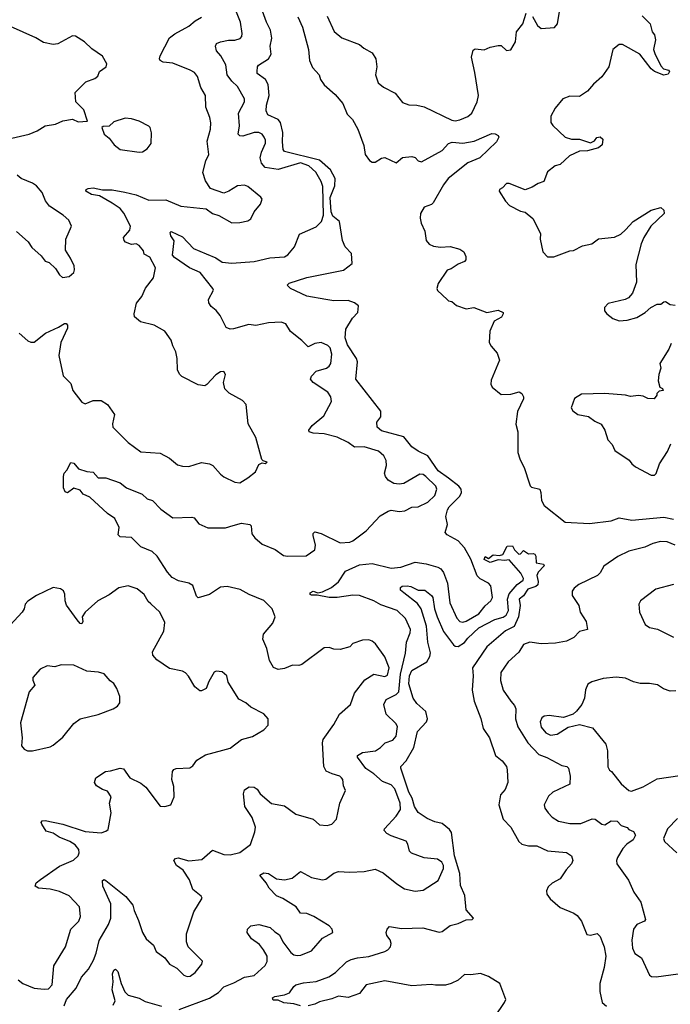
# Model space of a CAD drawing. Extents: x 2293139 to 2515392, y 824115 to 1006937.
# Tile 207 of 256: x 2329085 to 2333165, y 964994 to 971171. Entities that reach past the tile are written whole.
import ezdxf

# ---------------------------------------------------------------- set-up
doc = ezdxf.new("R2010")
doc.units = 0

msp = doc.modelspace()

# ---------------------------------------------------------------- linework, layer by layer
at = {"layer": '0CON10XD'}
for points in [[(2329363.2, 964983.3), (2329379.3, 965025), (2329439.6, 965095), (2329471.5, 965165), (2329515.7, 965214.3), (2329548.3, 965271.7), (2329564.6, 965315), (2329582.5, 965395), (2329642.7, 965495), (2329656.1, 965533.9), (2329656.2, 965625), (2329607.1, 965735), (2329605, 965770), (2329615, 965776), (2329625, 965771.2), (2329750.2, 965670.2), (2329794.4, 965615), (2329801.7, 965581.7), (2329830.2, 965520.2), (2329855, 965444), (2329878.1, 965405), (2329923.1, 965365), (2329940, 965325), (2329995, 965286), (2330025, 965246.2), (2330070.5, 965220.5), (2330115, 965176.2), (2330135, 965168.8), (2330155, 965171.2), (2330185, 965193.8), (2330226.7, 965245), (2330231.2, 965265), (2330140.6, 965355), (2330130.6, 965385), (2330130.9, 965435), (2330176.2, 965575), (2330229.5, 965659.5), (2330222.1, 965672.1), (2330170, 965715), (2330150.5, 965775), (2330110, 965835), (2330068.6, 965865), (2330051.2, 965895), (2330061.7, 965908.3), (2330077.8, 965912.2), (2330144.8, 965894.8), (2330227.8, 965902.2), (2330295, 965961.2), (2330365, 965933.1), (2330405, 965931.5), (2330465, 965946.7), (2330532.9, 965997.1), (2330560, 966075), (2330563.2, 966105), (2330542, 966165), (2330496.5, 966235), (2330489.2, 966315), (2330495, 966340), (2330525, 966358), (2330555, 966356.2), (2330574, 966344), (2330592, 966315), (2330665, 966253.5), (2330745, 966239.4), (2330817.6, 966187.6), (2330925, 966154.5), (2330965, 966120.8), (2331014.1, 966115.9), (2331042.5, 966125), (2331071.2, 966155), (2331092, 966255), (2331128.8, 966335), (2331116.2, 966365), (2331111.2, 966405), (2331103.8, 966415), (2331092.5, 966425), (2331045, 966438.8), (2331007.5, 966457.5), (2330991.8, 966485), (2330984.5, 966635), (2330988.6, 966655), (2331055, 966748.8), (2331091.2, 966815), (2331160, 966875), (2331184.5, 966945), (2331249.5, 967030.5), (2331305, 967064.4), (2331375, 967050.6), (2331392.2, 967057.8), (2331402.7, 967105), (2331375, 967173.8), (2331315.4, 967255.4), (2331295, 967272.5), (2331275, 967281.4), (2331235, 967278.8), (2331175, 967256.7), (2331155, 967236), (2331095, 967220.6), (2331055, 967221.4), (2331025, 967232.5), (2330995, 967229.2), (2330855, 967126), (2330835, 967120), (2330795, 967122.5), (2330745, 967100.8), (2330705, 967094.2), (2330677, 967107), (2330651.7, 967151.7), (2330635.6, 967225), (2330610, 967285), (2330613.3, 967315), (2330672.7, 967385), (2330687.3, 967425), (2330668.5, 967475), (2330615, 967528.2), (2330524.7, 967564.7), (2330466.9, 967596.9), (2330385, 967615.9), (2330345, 967610.5), (2330275, 967565.5), (2330204.4, 967544.4), (2330192.9, 967555), (2330170.5, 967620.5), (2330146.4, 967636.4), (2330081.1, 967651.1), (2330041.2, 967671.2), (2330011.1, 967705), (2329947.8, 967805), (2329915.6, 967835), (2329844.2, 967864.2), (2329785, 967921.8), (2329715.7, 967925.7), (2329701.7, 967938.3), (2329707.8, 967985), (2329681.2, 968041.2), (2329635, 968072.5), (2329525, 968175.4), (2329483.8, 968195), (2329465, 968218.8), (2329425, 968231.2), (2329385, 968202.5), (2329369.3, 968209.3), (2329358.8, 968235), (2329360, 968305), (2329364, 968325), (2329381.2, 968345), (2329405, 968393.3), (2329425, 968388.8), (2329453, 968353), (2329505, 968336.7), (2329545, 968333.3), (2329577.4, 968297.4), (2329625, 968297.5), (2329715, 968264.4), (2329755, 968234.4), (2329853.8, 968195), (2329884.5, 968164.5), (2329917.1, 968155), (2329970.4, 968100.4), (2330045, 968045.6), (2330165, 968050.8), (2330178.8, 968045), (2330208.3, 968008.3), (2330265, 967982.2), (2330375, 967983.6), (2330422.8, 967997.2), (2330475, 968012), (2330527.5, 968005), (2330536.2, 967995), (2330540.8, 967945), (2330559.3, 967919.3), (2330605, 967881.4), (2330686.9, 967846.9), (2330738.9, 967808.9), (2330765, 967804.5), (2330881.7, 967808.3), (2330935.7, 967845), (2330939.1, 967875), (2330924.5, 967935.5), (2330925, 967946.7), (2330935, 967957.5), (2330975, 967947.8), (2331095, 967889.6), (2331155, 967892.9), (2331175, 967901.4), (2331258, 967965), (2331345, 968059.2), (2331395, 968088), (2331415, 968094.2), (2331465, 968085.8), (2331501.2, 968088.8), (2331545, 968112), (2331585, 968115.8), (2331645, 968143.3), (2331688.1, 968185), (2331700.6, 968225), (2331695.4, 968245.4), (2331632.5, 968305), (2331615, 968318.1), (2331595, 968320), (2331495, 968261.9), (2331465, 968256.7), (2331431.8, 968261.8), (2331395, 968282.5), (2331378.1, 968305), (2331373.3, 968325), (2331385.4, 968375), (2331382.5, 968405), (2331367.8, 968435), (2331336.2, 968465), (2331245, 968490.5), (2331185, 968490), (2331145, 968517.8), (2331075, 968552.5), (2330995, 968573.5), (2330926.2, 968576.2), (2330900, 968585), (2330897.5, 968595), (2330920, 968625), (2330992.9, 968685), (2331040, 968775), (2331035.5, 968805.5), (2331017.5, 968835), (2330926.2, 968895), (2330908, 968915), (2330914, 968935), (2330945, 968965.7), (2331008, 968985), (2331025, 968997.1), (2331036.4, 969015), (2331041.7, 969071.7), (2331031.7, 969111.7), (2331017, 969127), (2330975, 969146), (2330935, 969138.9), (2330895, 969118.1), (2330855, 969159.2), (2330784, 969215), (2330753.2, 969263.2), (2330724.4, 969274.4), (2330645, 969269.4), (2330565, 969252.5), (2330522.3, 969257.7), (2330425, 969230.8), (2330405, 969230), (2330380, 969240), (2330342, 969315), (2330316.9, 969346.9), (2330285, 969372.5), (2330270.8, 969395), (2330268.8, 969415), (2330300.8, 969475), (2330297.1, 969485), (2330216.1, 969585), (2330149.1, 969615), (2330055, 969678.1), (2330043.9, 969693.9), (2330052.7, 969782.7), (2330033.3, 969815), (2330028.8, 969835), (2330035, 969841.2), (2330105, 969809.2), (2330174.2, 969735), (2330255, 969701.4), (2330315, 969676.4), (2330355, 969648.9), (2330416.3, 969643.7), (2330555, 969654.4), (2330653, 969677), (2330745, 969683.8), (2330765.6, 969695), (2330808.1, 969745), (2330840, 969825), (2330945, 969872), (2330977.5, 969905), (2330990.6, 969945), (2330985.2, 970125), (2330976.3, 970156.3), (2330942.7, 970215), (2330898, 970255), (2330845, 970273.8), (2330705, 970230.6), (2330625, 970244.7), (2330600.8, 970270.8), (2330592.7, 970305), (2330600.4, 970339.6), (2330625.5, 970395.5), (2330626.2, 970415), (2330618.5, 970435), (2330605, 970451.9), (2330585, 970463.5), (2330555, 970463.2), (2330485, 970440.4), (2330465, 970441.9), (2330455, 970452), (2330463.2, 970505), (2330456.2, 970585), (2330495.6, 970655), (2330495.6, 970675), (2330451.7, 970751.7), (2330415, 970785.5), (2330386.5, 970825), (2330376.9, 970886.9), (2330347.1, 970945), (2330319.4, 970975), (2330312, 971005), (2330319.2, 971020.8), (2330345, 971031.1), (2330395, 971042.2), (2330435, 971042.2), (2330467.2, 971052.8), (2330478, 971065), (2330480.8, 971085), (2330470.4, 971155), (2330420.8, 971275)], [(2330085, 964961.8), (2330275, 965032), (2330332.6, 965067.4), (2330365, 965102.9), (2330428.5, 965128.5), (2330495, 965164), (2330555, 965173.5), (2330623.7, 965236.3), (2330637.6, 965262.4), (2330636.6, 965296.6), (2330614.6, 965334.6), (2330589.1, 965369.1), (2330538.8, 965405), (2330512.5, 965445), (2330513.3, 965465), (2330534.1, 965485.9), (2330585, 965494.2), (2330656.2, 965475), (2330685, 965447.5), (2330715, 965430), (2330735.5, 965385), (2330785, 965319.2), (2330803.8, 965305), (2330825, 965300), (2330848, 965302), (2330915, 965329.2), (2330985, 965409.2), (2331048, 965445), (2331044.3, 965465), (2331025, 965485.4), (2330930.6, 965545), (2330885, 965564.2), (2330845, 965566.5), (2330818.2, 965605), (2330735, 965658.5), (2330695, 965674), (2330648.6, 965721.4), (2330631.3, 965755), (2330590, 965805), (2330615, 965818.2), (2330645, 965814), (2330695, 965780), (2330745, 965775.7), (2330794.6, 965785.4), (2330845, 965827.5), (2330915, 965789.2), (2330984.5, 965774.5), (2331005, 965778.1), (2331055, 965815.6), (2331083.4, 965826.6), (2331155, 965822.9), (2331245, 965827.8), (2331315, 965841.5), (2331365, 965819.4), (2331449.2, 965749.2), (2331498.9, 965718.9), (2331565, 965704.6), (2331615, 965709.5), (2331709.4, 965770.6), (2331742, 965845), (2331742.7, 965865), (2331732.7, 965885), (2331705, 965904.6), (2331622.4, 965912.4), (2331542, 965942), (2331530, 965955), (2331518.8, 965998.8), (2331507.8, 966017.8), (2331415, 966050.5), (2331388, 966065), (2331370, 966085), (2331372, 966095), (2331446.3, 966173.7), (2331472.2, 966215), (2331471.4, 966255), (2331438.2, 966345), (2331415, 966370.4), (2331360.7, 966390.8), (2331305, 966439.6), (2331255, 966472.7), (2331204.3, 966545), (2331204.2, 966555), (2331235, 966574.4), (2331316, 966585), (2331348.6, 966605), (2331376.8, 966633.2), (2331425, 966650), (2331446.7, 966675), (2331455, 966736.7), (2331444.2, 966755), (2331383.4, 966813.4), (2331369.1, 966875), (2331383.2, 966906.8), (2331445, 966936.8), (2331461.9, 966955), (2331472.8, 967065), (2331503.6, 967196.4), (2331510.6, 967265), (2331534.4, 967325), (2331535.4, 967345), (2331504.8, 967414.8), (2331451.9, 967465), (2331349.3, 967499.3), (2331305, 967525.9), (2331215, 967559.4), (2331175, 967560.9), (2331075, 967546.2), (2331025, 967545.6), (2330951.2, 967561.2), (2330915, 967560.8), (2330906.7, 967565), (2330906.7, 967575), (2330925, 967585.8), (2330955, 967576.2), (2330985, 967581.9), (2331040.9, 967609.1), (2331084.5, 967645), (2331128.5, 967711.5), (2331215, 967750.8), (2331295, 967760), (2331415, 967729.2), (2331475, 967735.4), (2331565, 967768.1), (2331635, 967756.5), (2331706.9, 967736.9), (2331725.7, 967725), (2331742.6, 967702.6), (2331768.5, 967635), (2331783.1, 967513.1), (2331826.4, 967416.4), (2331845, 967395.5), (2331865, 967392.1), (2331885, 967397.9), (2331965, 967443.5), (2332005, 967494.7), (2332038.9, 967525), (2332050.3, 967545), (2332039.8, 967619.8), (2332025.4, 967635.4), (2331973.2, 967663.2), (2331955, 967681.4), (2331915, 967787.1), (2331875, 967856.7), (2331835, 967901.6), (2331765, 967938.4), (2331753.6, 967953.6), (2331767.4, 968005), (2331757.6, 968055), (2331767.4, 968095), (2331779.3, 968115), (2331845, 968181.3), (2331856.5, 968205), (2331852.8, 968225), (2331839.8, 968245), (2331775.2, 968295), (2331709.7, 968339.7), (2331645, 968435.3), (2331584.7, 968464.7), (2331545, 968491.8), (2331495, 968554.6), (2331355, 968592.5), (2331326.4, 968615), (2331325.5, 968645), (2331349.9, 968680.1), (2331348.8, 968715), (2331192.7, 968915), (2331203, 969025), (2331196.4, 969045), (2331140.6, 969130.6), (2331126.4, 969175), (2331130.8, 969229.2), (2331172.1, 969297.9), (2331205.9, 969335), (2331208.8, 969375), (2331185, 969394.6), (2331145, 969409.1), (2331055, 969407.7), (2331004.4, 969415.6), (2330885, 969435.6), (2330782.5, 969485), (2330763.3, 969505), (2330775, 969518), (2330885, 969554.3), (2331115, 969600), (2331169.5, 969640.5), (2331165.2, 969705), (2331126.6, 969746.6), (2331110.3, 969785), (2331091.4, 969905), (2331048.3, 969938.3), (2331038, 969965), (2331032.2, 970055), (2331061, 970129), (2331063, 970175), (2331035, 970228.1), (2330965, 970288.9), (2330744.7, 970344.7), (2330737, 970357), (2330732.1, 970405), (2330735.8, 970464.2), (2330721.1, 970525), (2330705, 970545.3), (2330641.9, 970575), (2330630, 970600), (2330631.8, 970635), (2330649.5, 970695), (2330644.2, 970765), (2330626.7, 970796.7), (2330575, 970833.8), (2330574, 970845), (2330576, 970875), (2330582.5, 970885), (2330645, 970924.5), (2330661.3, 970955), (2330656, 971005), (2330666.9, 971055), (2330657.3, 971105), (2330632.5, 971155), (2330582.3, 971295)], [(2330372, 968855), (2330364, 968895), (2330376.2, 968945), (2330365, 968963.3), (2330345, 968961.2), (2330315, 968943.3), (2330258.7, 968881.3), (2330245, 968874), (2330205, 968880), (2330102.7, 968932.7), (2330087.4, 968947.4), (2330074.5, 968974.5), (2330072.9, 969045), (2330065, 969086.7), (2330044.2, 969125), (2330035, 969160), (2329995, 969216.7), (2329927.5, 969255), (2329842.5, 969275), (2329805, 969307.5), (2329802, 969325), (2329818.3, 969391.7), (2329851.1, 969435), (2329873.8, 969486.2), (2329925, 969552.5), (2329936, 969615), (2329900.7, 969680.7), (2329865, 969700), (2329860.7, 969720.7), (2329833.3, 969755), (2329815, 969764), (2329785, 969761.4), (2329747.5, 969775), (2329740, 969785), (2329736.2, 969805), (2329775, 969851.2), (2329780, 969875), (2329737.4, 969957.4), (2329715, 969987.5), (2329665, 970020.7), (2329585, 970066.1), (2329535, 970073.8), (2329498.8, 970095), (2329502.5, 970105), (2329515, 970111.9), (2329545, 970116.4), (2329605, 970103.5), (2329665, 970102.7), (2329745, 970089.6), (2329815, 970072.7), (2329895, 970039.6), (2330000.9, 970040.9), (2330095, 970000.9), (2330254.2, 969984.2), (2330293.3, 969955), (2330332.9, 969942.9), (2330415, 969897.5), (2330465, 969899.2), (2330515, 969910), (2330535, 969921.2), (2330556.2, 969965), (2330595.7, 970014.3), (2330606.2, 970045), (2330597.7, 970057.7), (2330515, 970124), (2330495, 970132.5), (2330451.3, 970128.7), (2330395.6, 970094.4), (2330365, 970082), (2330281.5, 970111.5), (2330250.9, 970160.9), (2330232.4, 970212.4), (2330251.4, 970285), (2330271.4, 970325), (2330261.3, 970408.7), (2330282.2, 970485), (2330284.4, 970524.4), (2330278.3, 970558.3), (2330252.4, 970622.4), (2330249.4, 970695), (2330220.8, 970745), (2330200, 970815), (2330180.3, 970840.3), (2330153.3, 970855), (2330045, 970897.8), (2329984.2, 970904.2), (2329966.7, 970915), (2329962, 970925), (2329966.7, 970945), (2330025, 971057.1), (2330057.1, 971082.9), (2330145, 971131.1), (2330185, 971164.3), (2330225, 971187.5)], [(2330828.7, 971188.7), (2330858.6, 971125), (2330895.5, 970985), (2330902.5, 970915), (2330920.2, 970870.2), (2330963.8, 970825), (2330971.4, 970795), (2330995, 970762), (2331062.7, 970702.7), (2331111.2, 970645), (2331139.1, 970579.1), (2331172, 970545), (2331205, 970483.3), (2331242.7, 970382.7), (2331251.2, 970325), (2331278.3, 970288.3), (2331295, 970277.3), (2331315, 970276.5), (2331355, 970302), (2331375.7, 970305.7), (2331445, 970273.8), (2331485, 970306.7), (2331545, 970313.3), (2331565, 970306.7), (2331583.3, 970285), (2331605, 970278.9), (2331735, 970350), (2331775, 970393.5), (2331797.4, 970402.6), (2331865, 970396.1), (2331935, 970408.8), (2332046, 970456), (2332065.9, 970455.9), (2332086.7, 970445), (2332090, 970435), (2332075, 970404.2), (2331970.5, 970305), (2331896.1, 970273.9), (2331772.9, 970175), (2331742.5, 970135), (2331677.9, 970022.1), (2331667.5, 970012.5), (2331622.5, 969995), (2331598.6, 969955), (2331595.8, 969925.8), (2331602, 969895), (2331626.2, 969845), (2331633.8, 969785), (2331652.3, 969762.3), (2331679.3, 969749.3), (2331725, 969743.3), (2331785, 969748), (2331845, 969731.2), (2331871.2, 969715), (2331883.8, 969685), (2331883.3, 969665), (2331875, 969653.3), (2331835, 969637.5), (2331791.7, 969608.3), (2331765, 969600), (2331710, 969515), (2331701.2, 969485), (2331705, 969472.5), (2331766.4, 969416.4), (2331775, 969407.5), (2331795, 969402.5), (2331825, 969377.5), (2331885, 969356.2), (2331933.6, 969366.4), (2332015, 969334), (2332085, 969349.5), (2332116.2, 969335), (2332118, 969325), (2332106.2, 969303.8), (2332059.7, 969280.3), (2332033.1, 969216.9), (2332030, 969145), (2332041.8, 969121.8), (2332079.7, 969079.7), (2332093.8, 969035), (2332041.3, 968908.7), (2332040, 968885), (2332047.5, 968865), (2332105, 968820), (2332165, 968820.9), (2332216.9, 968836.9), (2332235, 968826.2), (2332244, 968805), (2332245, 968792.5), (2332208, 968712), (2332196.8, 968633.2), (2332208.9, 968585), (2332210, 968455), (2332220.9, 968415), (2332250.9, 968355), (2332279.2, 968265), (2332285.9, 968245.9), (2332295, 968238.8), (2332346.2, 968225), (2332354.2, 968205), (2332358, 968155), (2332375, 968123.8), (2332505, 968018.9), (2332659.1, 968010.9), (2332795, 968027.1), (2332845, 968045.4), (2332925, 968031.1), (2333125, 968049.4), (2333185, 968037.1)], [(2331012.4, 971192.4), (2331057, 971097), (2331105, 971057.1), (2331216.2, 971015), (2331242.4, 970992.4), (2331295, 970962.5), (2331318, 970925), (2331324.2, 970875), (2331315.8, 970825), (2331334, 970775), (2331367.4, 970747.4), (2331439.3, 970709.3), (2331485, 970652), (2331525, 970637.5), (2331575.8, 970635.8), (2331622.5, 970625), (2331795, 970541.1), (2331815, 970537.5), (2331845, 970543.5), (2331895, 970564.4), (2331920, 970585), (2331953.1, 970655), (2331963.3, 970695), (2331940.4, 970840.4), (2331918.6, 970935), (2331929.3, 970980.7), (2331941.2, 970988.8), (2331997.7, 970982.3), (2332035, 970998.8), (2332085, 971010), (2332105, 971008.8), (2332138.3, 970978.3), (2332165, 970981.2), (2332195, 971032.5), (2332200.6, 971095), (2332240.8, 971145), (2332261.7, 971211.7)], [(2332988.8, 971195), (2333038.9, 971145), (2333052.5, 971095), (2333067.1, 971075), (2333073.1, 971045), (2333060.6, 970985), (2333068.7, 970958.7), (2333105, 970882), (2333123.7, 970863.7), (2333154, 970854), (2333161.2, 970845), (2333151.3, 970828.7), (2333125, 970823.8), (2333066, 970845), (2333045, 970862.5), (2332975, 970955.7), (2332865, 971016), (2332845, 971015.8), (2332805.8, 970984.2), (2332779.5, 970875), (2332735, 970811.5), (2332683.4, 970766.6), (2332646.8, 970723.2), (2332595, 970688.9), (2332535, 970690.5), (2332491.2, 970675), (2332442.9, 970615), (2332416, 970565), (2332416.2, 970526.2), (2332427.7, 970507.7), (2332506.7, 970435), (2332545, 970421.4), (2332595, 970421.2), (2332665, 970397.5), (2332689.3, 970410.7), (2332705, 970432.5), (2332726.4, 970436.4), (2332741.7, 970421.7), (2332737.5, 970385), (2332715, 970366.2), (2332645, 970349.2), (2332595, 970346.9), (2332533.6, 970316.4), (2332475, 970263.3), (2332442.5, 970255), (2332395, 970216.7), (2332372.5, 970155), (2332336.4, 970143.6), (2332300, 970120), (2332254.1, 970104.1), (2332155, 970142.5), (2332137, 970143), (2332113.8, 970116.2), (2332094.3, 970105.7), (2332091.2, 970095), (2332131.7, 970031.7), (2332157.5, 970005), (2332225, 969970), (2332255, 969963.3), (2332304.1, 969924.1), (2332350.5, 969830.5), (2332350, 969795), (2332366.2, 969715), (2332395, 969683.8), (2332435, 969684.2), (2332535, 969721.2), (2332557.3, 969722.7), (2332615, 969751.4), (2332673.3, 969765), (2332715, 969796.2), (2332815, 969807.5), (2332855, 969825.8), (2332885, 969852), (2332932.5, 969905), (2333044.5, 969975.5), (2333105, 969993.3), (2333123.8, 969975), (2333126.2, 969955), (2333044.3, 969875), (2332998.6, 969805), (2332981.9, 969765), (2332948.9, 969635), (2332953.1, 969525), (2332928.6, 969455), (2332903.4, 969426.6), (2332883.3, 969415), (2332775, 969391.2), (2332753.3, 969365), (2332752.5, 969345), (2332767.5, 969325), (2332805, 969296.7), (2332845, 969282), (2332895, 969286.2), (2332955, 969302), (2333006.8, 969333.2), (2333043.9, 969366.1), (2333083.6, 969386.4), (2333105, 969386.7), (2333125, 969400), (2333135, 969402.5), (2333165, 969383.3), (2333195, 969380)], [(2332301.7, 971191.7), (2332332, 971135), (2332355, 971116.7), (2332438.6, 971121.4), (2332457.1, 971145), (2332472.5, 971235)], [(2329035, 970428), (2329145, 970453.1), (2329195, 970474.3), (2329245, 970506), (2329310, 970515), (2329355, 970536.7), (2329415, 970546.2), (2329450.5, 970530.5), (2329510, 970535), (2329486.7, 970605), (2329437.5, 970655), (2329432.5, 970715), (2329499.5, 970780.5), (2329555, 970801.2), (2329573.9, 970816.1), (2329586.2, 970845), (2329626.2, 970875), (2329631.2, 970895), (2329605, 970942.5), (2329537.7, 970987.7), (2329491.3, 971031.3), (2329435, 971066.7), (2329415, 971068.8), (2329325, 971020), (2329295, 971016), (2329235, 971028.1), (2329185, 971058), (2329027.7, 971127.7)], [(2329835, 970340), (2329855, 970342.5), (2329885, 970360), (2329910, 970395), (2329911.7, 970461.7), (2329902.5, 970495), (2329895, 970502.5), (2329834.1, 970534.1), (2329785, 970549.2), (2329746.4, 970553.6), (2329675, 970530), (2329645, 970503.3), (2329608.3, 970501.7), (2329600, 970495), (2329615, 970452.5), (2329645, 970427.5), (2329676.7, 970385), (2329715, 970357.5), (2329835, 970340)], [(2329065, 969841.2), (2329137.6, 969777.6), (2329160.9, 969740.9), (2329219.7, 969689.7), (2329245, 969656.7), (2329268.6, 969648.6), (2329310, 969610), (2329335, 969570), (2329354.2, 969554.2), (2329395, 969560), (2329423.3, 969585), (2329427.7, 969602.3), (2329425.8, 969625.8), (2329403.8, 969675), (2329372.5, 969725), (2329373.8, 969795), (2329408.8, 969875), (2329393.4, 969913.4), (2329357.1, 969945), (2329271.8, 970001.8), (2329246.9, 970035), (2329225, 970086.2), (2329189.7, 970129.7), (2329165.4, 970145.4), (2329093.9, 970173.9), (2329069.2, 970195)], [(2329082.2, 969205), (2329135, 969155.7), (2329155, 969147.5), (2329175, 969147.5), (2329246, 969205), (2329327.9, 969242.1), (2329365, 969266), (2329376.2, 969265), (2329384.1, 969254.1), (2329384.2, 969235), (2329341.8, 969145), (2329331.1, 969065), (2329357.3, 968937.3), (2329405, 968889.2), (2329418.1, 968845), (2329475, 968771.2), (2329495, 968761.2), (2329545, 968782.9), (2329595, 968781.1), (2329635, 968755.8), (2329680, 968695), (2329666.1, 968636.1), (2329668.8, 968615), (2329765, 968519.2), (2329845, 968459.2), (2329965, 968451.2), (2330025, 968420), (2330075, 968378.6), (2330105, 968370), (2330145, 968367.5), (2330225, 968392.5), (2330275, 968384), (2330296.7, 968375), (2330345, 968318.8), (2330365, 968303.8), (2330435, 968270), (2330465, 968266.2), (2330515, 968296.2), (2330563.3, 968335), (2330585, 968380), (2330605, 968390), (2330625, 968387.5), (2330636, 968395), (2330612.5, 968402.5), (2330602.5, 968412.5), (2330565, 968550), (2330517.1, 968635), (2330505, 968757.5), (2330482.5, 968782.5), (2330397.6, 968827.6), (2330372, 968855)], [(2333170.7, 969139.3), (2333156.2, 969105), (2333100, 969015), (2333106.7, 968985), (2333093.3, 968945), (2333090, 968905), (2333100, 968865), (2333116.4, 968856.4), (2333120, 968845), (2333095, 968840), (2333080, 968825), (2333080, 968815), (2333065, 968792.5), (2333025, 968793.8), (2332995, 968808.8), (2332965, 968813.8), (2332915, 968807.5), (2332885, 968815.8), (2332755, 968826.2), (2332609.3, 968820.7), (2332563.8, 968795), (2332543.8, 968735), (2332555, 968717.5), (2332585, 968693.8), (2332651.7, 968681.7), (2332691.7, 968651.7), (2332732.4, 968632.4), (2332755, 968596.7), (2332774.2, 968535), (2332801.2, 968505), (2332818.3, 968468.3), (2332907.3, 968407.3), (2332924, 968384), (2332946.4, 968366.4), (2333045, 968313.3), (2333067, 968313), (2333077, 968323), (2333097.1, 968385), (2333147.4, 968462.6), (2333169.5, 968510.5)], [(2332095, 967809.2), (2332115.8, 967815), (2332141.7, 967868.3), (2332175, 967870), (2332187.5, 967845), (2332215, 967817.5), (2332225, 967820), (2332245, 967840), (2332275, 967820), (2332305, 967822.5), (2332315, 967817.5), (2332322.5, 967805), (2332324, 967764), (2332370, 967755), (2332373.3, 967745), (2332336.7, 967705), (2332327.5, 967685), (2332335.9, 967645.9), (2332333.8, 967625), (2332322.5, 967615), (2332271.2, 967598.8), (2332245, 967556.7), (2332217.5, 967535), (2332224.2, 967495), (2332213.6, 967425), (2332185.3, 967365), (2332132.4, 967337.6), (2332014.1, 967235.9), (2331924.6, 967105), (2331928.8, 967055), (2331923.2, 966965), (2331934.7, 966894.7), (2331976.7, 966786.7), (2331992.7, 966725), (2332032.2, 966665), (2332070, 966555), (2332110.3, 966520.3), (2332137.5, 966485), (2332142.5, 966465), (2332145.8, 966385), (2332128.7, 966341.3), (2332101.3, 966308.7), (2332090.5, 966245), (2332116.9, 966155), (2332165, 966104.2), (2332215, 966015.8), (2332235, 965997.8), (2332275, 965987.1), (2332327.4, 965987.4), (2332395, 965956.5), (2332514.3, 965945.7), (2332546.7, 965925), (2332554, 965895), (2332545.8, 965875), (2332512.4, 965837.6), (2332475, 965780), (2332425, 965754.5), (2332399.5, 965730.5), (2332388.2, 965705), (2332391.2, 965685), (2332411.5, 965655), (2332475, 965601.8), (2332560, 965565), (2332580.5, 965550.5), (2332607.8, 965515), (2332641.7, 965431.7), (2332665, 965427.5), (2332707.7, 965437.7), (2332725, 965420), (2332738.8, 965385), (2332751.4, 965355), (2332760, 965295), (2332749.6, 965225), (2332722.7, 965125), (2332723.5, 965075), (2332737.5, 965005), (2332765, 964981.9)], [(2333195, 967874.5), (2333145.3, 967895.3), (2333103.6, 967896.4), (2333055, 967884.4), (2333005, 967862.2), (2332905, 967836.9), (2332837.2, 967802.8), (2332747.9, 967742.1), (2332725, 967701.2), (2332708.8, 967685), (2332592.6, 967627.4), (2332562, 967605), (2332550, 967585), (2332549.5, 967559.5), (2332592.5, 967495), (2332600, 967455), (2332636.7, 967395), (2332646.7, 967345), (2332595, 967333.3), (2332561.2, 967295), (2332515, 967271.1), (2332445, 967258.9), (2332355, 967255.6), (2332285, 967265.7), (2332245, 967252), (2332215, 967202), (2332147.5, 967142.5), (2332102.9, 967075), (2332100, 967025), (2332117.8, 966965), (2332165.8, 966895), (2332188.1, 966868.1), (2332196.9, 966846.9), (2332194.6, 966785), (2332208.5, 966735), (2332270.9, 966635), (2332341.3, 966561.3), (2332391.7, 966541.7), (2332485, 966492), (2332515.6, 966485.6), (2332526.2, 966475), (2332537.5, 966425), (2332535.6, 966375), (2332428.8, 966325), (2332400.9, 966299.1), (2332374.2, 966245), (2332379.2, 966225), (2332400, 966195), (2332425, 966168.1), (2332465, 966142.9), (2332535, 966129.1), (2332605, 966128.1), (2332675, 966158.1), (2332695, 966154.4), (2332735, 966124.4), (2332755, 966119.5), (2332795, 966144.5), (2332832.7, 966142.7), (2332858, 966115), (2332893.8, 966103.8), (2332905, 966091.2), (2332935, 966077.5), (2332947.1, 966055), (2332932, 966025), (2332892.2, 965997.8), (2332868.4, 965971.6), (2332834.4, 965915), (2332828.6, 965895), (2332830.8, 965875), (2332903.5, 965773.5), (2332937.4, 965697.4), (2332981.5, 965635), (2333010.8, 965525), (2333004.4, 965515.6), (2332955.8, 965495), (2332933.9, 965466.1), (2332923.7, 965396.3), (2332928.1, 965345), (2332943.5, 965313.5), (2332985, 965286.2), (2333035, 965176.7), (2333048.3, 965168.3), (2333075.7, 965165.7), (2333215.5, 965185.5)], [(2330845, 964984.7), (2330805, 964997.8), (2330742.2, 965002.2), (2330705, 965020), (2330675, 965020), (2330671.2, 965035), (2330685, 965043.3), (2330745, 965052.5), (2330777.5, 965065), (2330803.8, 965105), (2330816.7, 965115), (2330865, 965128.2), (2330943.6, 965136.4), (2331023.1, 965166.9), (2331065, 965194.4), (2331135, 965260.8), (2331163.3, 965275), (2331204.5, 965284.5), (2331275, 965293.9), (2331375.9, 965324.1), (2331394.6, 965335.4), (2331410, 965355), (2331414, 965375), (2331407.9, 965397.9), (2331388, 965425), (2331383.8, 965445), (2331388.8, 965465), (2331405, 965482), (2331478.7, 965468.7), (2331612.8, 965472.8), (2331715, 965445.7), (2331735, 965450.8), (2331785, 965488.6), (2331835, 965501.4), (2331885, 965524), (2331923.3, 965526.7), (2331930, 965535), (2331885.8, 965585.8), (2331876.6, 965676.6), (2331848.5, 965738.5), (2331845.8, 965815), (2331812, 965925), (2331792.2, 966072.2), (2331779.9, 966089.9), (2331735, 966128.2), (2331688.6, 966138.6), (2331639.9, 966159.9), (2331585, 966197.7), (2331560.6, 966235), (2331547.3, 966287.3), (2331525, 966325.5), (2331474.7, 966475), (2331476.2, 966485), (2331509, 966521), (2331556.7, 966605), (2331579, 966705), (2331635.3, 966765), (2331643.1, 966785), (2331631.3, 966831.3), (2331575, 966881.5), (2331552, 966915), (2331525.2, 967005), (2331528.8, 967055), (2331545, 967087.2), (2331637.6, 967142.4), (2331657.8, 967175), (2331662, 967198), (2331645, 967266.2), (2331636.2, 967366.2), (2331602.5, 967475), (2331578.9, 967508.9), (2331495, 967575.6), (2331472.4, 967592.4), (2331472.3, 967607.7), (2331483.3, 967616.7), (2331515, 967619.6), (2331538, 967615), (2331585, 967591.4), (2331625, 967591.9), (2331667.6, 967557.6), (2331676, 967545), (2331685.7, 967475.7), (2331702.2, 967425), (2331742.7, 967332.7), (2331805, 967248.6), (2331815, 967240), (2331835, 967238.6), (2331875, 967264.6), (2331895, 967291.1), (2331964.6, 967355), (2332065, 967408), (2332117.9, 967422.1), (2332135, 967434.3), (2332150.3, 967465), (2332144.1, 967535), (2332155, 967569.5), (2332205, 967627.1), (2332243.1, 967655), (2332244.4, 967665), (2332228.2, 967698.2), (2332155, 967782.5), (2332125, 967778.2), (2332085, 967781.9), (2332035, 967765.8), (2331997.5, 967785), (2332005, 967802.5), (2332025, 967791.2), (2332055, 967813.1), (2332095, 967809.2)], [(2329075, 965147.5), (2329105, 965124.4), (2329175, 965096), (2329238.3, 965088.3), (2329265, 965090.8), (2329289.2, 965115), (2329299.2, 965235), (2329371.4, 965355), (2329405.8, 965465), (2329455.7, 965515), (2329465.7, 965545), (2329459.2, 965605), (2329394, 965675), (2329335, 965702.1), (2329275, 965716.2), (2329203.1, 965723.1), (2329182, 965735), (2329188.6, 965755), (2329215, 965777.8), (2329335, 965860.5), (2329422.4, 965897.6), (2329451.1, 965925), (2329457.5, 965945), (2329455.4, 965965), (2329431.8, 965995), (2329398.9, 966015), (2329332, 966042), (2329295, 966067.1), (2329250.5, 966080.5), (2329222.9, 966125), (2329219.2, 966135), (2329225.6, 966144.4), (2329245, 966147.1), (2329355.8, 966124.2), (2329495, 966077.8), (2329595, 966070), (2329625, 966080), (2329638.8, 966091.2), (2329659.5, 966195), (2329647.5, 966255), (2329658, 966295), (2329635, 966331.2), (2329605, 966341.2), (2329567.5, 966365), (2329553.8, 966385), (2329562.5, 966415), (2329622.5, 966455), (2329655, 966458), (2329715, 966476.2), (2329735, 966471.2), (2329776.2, 966415), (2329845, 966380.8), (2329876.3, 966356.3), (2329965, 966237.5), (2329995, 966233.8), (2330032.5, 966245), (2330053.3, 966295), (2330050.7, 966360.7), (2330040, 966405), (2330043.8, 966455), (2330052.3, 966467.7), (2330066.4, 966473.6), (2330151.7, 966478.3), (2330169.7, 966490.3), (2330196.2, 966525), (2330250.7, 966559.3), (2330359.2, 966589.2), (2330405, 966601.2), (2330475, 966655.8), (2330545.5, 966674.5), (2330615, 966716.7), (2330643.3, 966745), (2330642.5, 966785), (2330615.8, 966815.8), (2330535, 966858.8), (2330503.3, 966885), (2330459.1, 966909.1), (2330392, 967015), (2330383.3, 967055), (2330355, 967080), (2330316.4, 967083.6), (2330305, 967077.5), (2330270.9, 967019.1), (2330254.3, 966975.7), (2330225, 966960), (2330215, 966960.8), (2330182.5, 966985), (2330143.1, 967053.1), (2330125, 967073.1), (2330105, 967083.1), (2330025, 967100.6), (2329945.8, 967155), (2329919.2, 967185), (2329917.1, 967205), (2329988.1, 967335), (2329995, 967390), (2329964.3, 967455), (2329906.6, 967506.6), (2329890.9, 967520.9), (2329865, 967563.8), (2329821.2, 967601.2), (2329765, 967620), (2329706.4, 967606.4), (2329645, 967563.1), (2329575, 967525.6), (2329496, 967455), (2329476, 967425), (2329480, 967395), (2329475, 967380), (2329465, 967382.5), (2329444.2, 967405), (2329378.9, 967498.9), (2329370, 967525), (2329367.9, 967567.9), (2329358.8, 967588.8), (2329341.2, 967601.2), (2329295, 967608), (2329190.5, 967559.5), (2329135, 967524), (2329119.2, 967505), (2329112, 967475), (2329100, 967455), (2329025, 967373.3)], [(2333185, 967628.6), (2333075, 967599.2), (2332978.8, 967525), (2332968.8, 967505), (2332971.2, 967455), (2333007.3, 967377.3), (2333035, 967358), (2333085, 967347.5), (2333186.3, 967296.3)], [(2329165, 966583.8), (2329275, 966608.8), (2329295, 966620), (2329355, 966670), (2329425, 966756), (2329465, 966784), (2329577, 966813), (2329671.7, 966848.3), (2329697.5, 966865), (2329712.5, 966885), (2329712.5, 966925), (2329694, 966975), (2329675.6, 967005.6), (2329652.3, 967022.3), (2329615, 967066.7), (2329578.3, 967078.3), (2329505, 967083.8), (2329425, 967122), (2329345, 967124), (2329305, 967111.2), (2329256.4, 967116.4), (2329214.2, 967095.8), (2329168, 967045), (2329167.7, 967027.7), (2329180, 966995), (2329144.2, 966955), (2329089.5, 966760.5), (2329100, 966665), (2329096.7, 966615), (2329113.8, 966593.8), (2329134, 966584), (2329165, 966583.8)], [(2333200.5, 966959.5), (2333165, 966957.5), (2333122, 966972), (2333085, 966997.1), (2333035, 967007.1), (2332976.8, 967006.8), (2332935, 967017.1), (2332885, 967039.2), (2332825, 967046), (2332745, 967038), (2332672.3, 967017.7), (2332648.3, 967001.7), (2332632.7, 966967.3), (2332626.2, 966915), (2332610, 966875), (2332577.7, 966832.3), (2332556.1, 966813.9), (2332495, 966794), (2332405.7, 966805.7), (2332375, 966800.6), (2332359.5, 966790.5), (2332349.5, 966765), (2332355, 966732), (2332385, 966697.1), (2332415, 966682.2), (2332455, 966688.6), (2332525, 966732.5), (2332595, 966750), (2332677.9, 966727.9), (2332760.6, 966625), (2332771.8, 966585), (2332774.5, 966484.5), (2332783.1, 966463.1), (2332797.5, 966455), (2332857.9, 966377.9), (2332905, 966336.2), (2332921.2, 966331.2), (2332995, 966357.8), (2333082.1, 966407.9), (2333225, 966430)], [(2333210.7, 966159.3), (2333148.8, 966095), (2333122.9, 966035), (2333130, 966015), (2333206.7, 965945)], [(2329671.5, 964988.5), (2329682.7, 965015), (2329663.8, 965085), (2329670, 965135), (2329667.5, 965185), (2329675, 965207.5), (2329685, 965214.2), (2329700.3, 965200.3), (2329720.8, 965125), (2329745, 965072.5), (2329765, 965051.4), (2329835, 965032.2), (2329871.9, 965011.9), (2329975, 964982)], [(2332063.8, 964915), (2332125.5, 965005), (2332132.8, 965025), (2332096.1, 965125), (2332025, 965168.6), (2331975, 965186.2), (2331915, 965178.8), (2331875, 965181.4), (2331834.3, 965145), (2331792, 965125), (2331755, 965114.7), (2331692.9, 965112.9), (2331665, 965117.3), (2331545, 965110.2), (2331375, 965141.2), (2331258.8, 965115), (2331215, 965062), (2331145, 965036), (2331084.5, 965045.5), (2331042.8, 965027.2), (2330965, 965010.3), (2330935, 964994.3), (2330895, 964983.8)]]:
    msp.add_lwpolyline(points, dxfattribs=at)

doc.saveas('drawing.dxf')
